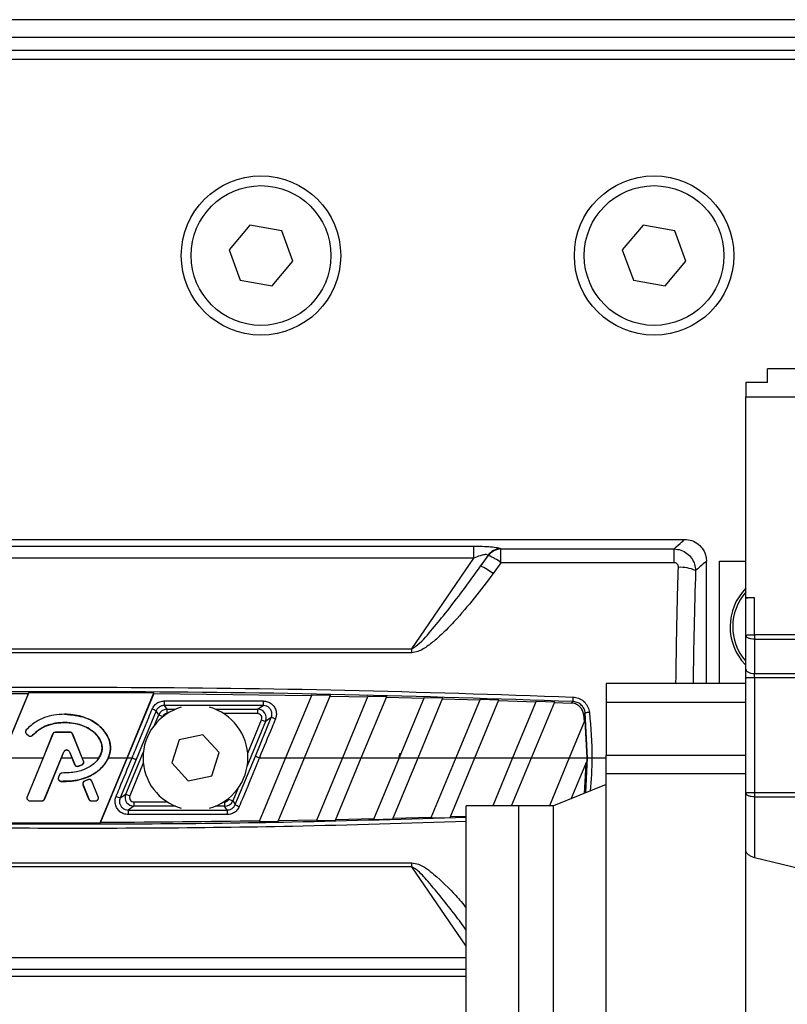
# Model space of a CAD drawing. Header units: millimetres. Extents: x 0 to 420, y 0 to 297.
# Tile 12 of 30: x 140 to 154, y 224 to 242. Entities that reach past the tile are written whole.
import ezdxf

# ---------------------------------------------------------------- set-up
doc = ezdxf.new("R2010")
doc.units = ezdxf.units.MM

msp = doc.modelspace()

# ---------------------------------------------------------------- linework, layer by layer
at = {"color": 7, "linetype": 'Continuous', "lineweight": 25}
for p, q in [((219.6169, 241.8248), (59.6493, 241.8248)), ((62.2888, 241.5049), (215.0579, 241.5049)), ((66.5846, 241.2649), (214.9779, 241.2649)), ((127.4756, 241.1049), (154.6701, 241.1049)), ((144.47, 238.0611), (144.09, 237.6083)), ((145.0521, 237.9584), (144.47, 238.0611)), ((151.6685, 238.0611), (151.2886, 237.6083)), ((152.2506, 237.9584), (151.6685, 238.0611)), ((145.2542, 237.403), (145.0521, 237.9584)), ((152.4528, 237.403), (152.2506, 237.9584)), ((144.09, 237.6083), (144.2921, 237.0529)), ((151.2886, 237.6083), (151.4907, 237.0529)), ((144.8742, 236.9502), (145.2542, 237.403)), ((152.0728, 236.9502), (152.4528, 237.403)), ((144.2921, 237.0529), (144.8742, 236.9502)), ((151.4907, 237.0529), (152.0728, 236.9502)), ((165.9478, 235.4291), (153.9502, 235.4291)), ((153.9502, 235.1803), (153.9502, 235.4291)), ((153.9502, 235.1803), (153.5503, 235.1803)), ((153.5503, 235.1803), (153.5503, 234.9162)), ((153.5503, 231.2345), (153.5503, 234.9162)), ((153.5503, 234.9162), (155.15, 234.9162)), ((129.7153, 232.3067), (152.4304, 232.3067)), ((133.5739, 232.183), (148.5718, 232.183)), ((148.5718, 231.9649), (148.5718, 232.183)), ((149.0669, 231.8789), (149.0669, 232.1329)), ((149.0669, 232.1329), (152.2394, 232.1329)), ((152.2394, 231.8789), (152.2394, 232.1329)), ((148.5718, 231.9649), (133.5739, 231.9649)), ((147.4334, 230.3023), (148.5718, 231.9649)), ((148.8271, 232.0147), (148.6929, 231.8187)), ((148.6929, 231.8187), (148.8366, 232.0103)), ((152.8303, 229.6673), (152.8303, 231.9068)), ((153.0704, 231.9068), (153.5503, 231.9068)), ((153.0704, 229.6673), (153.0704, 231.9068)), ((149.0669, 231.8789), (148.9232, 231.6812)), ((152.2394, 231.8789), (149.0669, 231.8789)), ((153.7103, 231.2345), (153.5503, 231.2345)), ((153.5503, 231.231), (153.5503, 231.2345)), ((153.5503, 230.5542), (153.5503, 231.231)), ((153.7103, 230.5577), (153.7103, 231.2345)), ((153.5503, 229.928), (153.5503, 230.5542)), ((155.9515, 230.5577), (153.7103, 230.5577)), ((153.7103, 230.4772), (155.9515, 230.4772)), ((153.7103, 230.4772), (153.7103, 229.8511)), ((134.7123, 230.3023), (147.4334, 230.3023)), ((147.4334, 230.2289), (147.4334, 230.3023)), ((147.4334, 230.2289), (134.7123, 230.2289)), ((153.5503, 227.6666), (153.5503, 229.7671)), ((153.7103, 229.8511), (155.9515, 229.8511)), ((153.7103, 229.7707), (153.7103, 227.6702)), ((155.9515, 229.7707), (153.7103, 229.7707)), ((153.5503, 229.6673), (150.9908, 229.6673)), ((150.9908, 229.6673), (150.9908, 229.667)), ((153.5503, 229.667), (150.9908, 229.667)), ((150.9908, 229.667), (150.9908, 229.3214)), ((137.6381, 229.4632), (140.4129, 229.4867)), ((139.925, 228.3075), (140.4129, 229.4867)), ((140.4202, 229.5007), (139.9265, 228.3075)), ((140.4202, 229.5007), (140.4129, 229.4867)), ((140.4202, 229.5007), (142.712, 229.496)), ((142.2192, 228.3075), (142.712, 229.496)), ((142.7077, 229.4821), (142.2207, 228.3075)), ((142.7077, 229.4821), (142.712, 229.496)), ((142.7077, 229.4821), (145.5955, 229.4453)), ((145.6012, 229.4592), (145.1242, 228.3075)), ((145.4705, 228.3075), (145.9448, 229.4525)), ((145.6012, 229.4592), (145.9448, 229.4525)), ((145.939, 229.4386), (146.6255, 229.4238)), ((146.6312, 229.4377), (146.1631, 228.3075)), ((146.5094, 228.3075), (146.9741, 229.4296)), ((146.6312, 229.4377), (146.9741, 229.4296)), ((146.9684, 229.4157), (147.6537, 229.398)), ((147.6594, 229.4119), (147.202, 228.3075)), ((147.5483, 228.3075), (148.0017, 229.4023)), ((147.6594, 229.4119), (148.0017, 229.4023)), ((147.996, 229.3884), (148.6801, 229.3679)), ((148.6858, 229.3817), (148.2409, 228.3075)), ((148.6858, 229.3817), (149.0275, 229.3707)), ((142.9012, 229.3478), (144.7134, 229.3478)), ((142.9012, 229.3478), (142.9012, 229.2646)), ((144.7134, 229.2646), (142.9012, 229.2646)), ((142.9012, 229.2646), (142.9475, 229.1953)), ((142.9475, 229.1953), (142.9475, 229.1154)), ((142.9475, 229.1953), (143.1075, 229.1953)), ((143.8372, 229.1953), (144.6098, 229.1953)), ((144.6098, 229.1953), (144.7134, 229.2646)), ((144.6098, 229.1953), (144.6098, 229.1154)), ((144.7134, 229.3478), (144.7134, 229.2646)), ((148.5871, 228.3075), (149.0275, 229.3707)), ((149.0218, 229.3568), (149.7047, 229.3334)), ((149.7104, 229.3472), (149.2797, 228.3075)), ((149.626, 228.3075), (150.0515, 229.3348)), ((149.7104, 229.3472), (150.0515, 229.3348)), ((150.0458, 229.321), (150.3536, 229.3093)), ((153.5503, 229.3214), (150.9908, 229.3214)), ((150.9908, 229.3214), (150.9908, 228.3556)), ((141.0728, 229.1042), (141.0728, 229.1056)), ((142.7533, 229.1661), (142.3844, 228.2769)), ((142.7195, 228.9029), (142.7997, 229.0966)), ((142.7997, 229.0966), (142.7533, 229.1661)), ((142.7997, 229.0966), (142.8736, 229.066)), ((142.8736, 229.066), (142.8684, 229.0535)), ((142.954, 229.1154), (142.9475, 229.1154)), ((144.6098, 229.1154), (143.9907, 229.1154)), ((144.5698, 228.3381), (144.8617, 229.0439)), ((144.8617, 229.0439), (144.7575, 228.9742)), ((150.5808, 229.0982), (150.5933, 228.9706)), ((150.6534, 228.3075), (150.6083, 229.1284)), ((144.7575, 228.9742), (144.4211, 228.1622)), ((144.4287, 228.3894), (144.6836, 229.0048)), ((144.6836, 229.0048), (144.7575, 228.9742)), ((150.6049, 228.9986), (150.3186, 228.3075)), ((150.6049, 228.9986), (150.6368, 228.3075)), ((140.3753, 228.8195), (140.3742, 228.8204)), ((140.3742, 228.8204), (140.3742, 228.8204)), ((140.3812, 228.7444), (140.3802, 228.7433)), ((140.3802, 228.7433), (140.4151, 228.7142)), ((140.3812, 228.7444), (140.416, 228.7154)), ((140.8589, 228.7401), (140.3905, 227.5929)), ((140.416, 228.7154), (140.4151, 228.7142)), ((140.4894, 228.7212), (140.4905, 228.7203)), ((140.4905, 228.7203), (140.4905, 228.7203)), ((140.8575, 228.7406), (140.6808, 228.3075)), ((140.8589, 228.7401), (140.8575, 228.7406)), ((140.9076, 228.7728), (140.9076, 228.7743)), ((141.1741, 228.7743), (140.9076, 228.7743)), ((141.1741, 228.7728), (140.9076, 228.7728)), ((141.1741, 228.7728), (141.1741, 228.7743)), ((141.2228, 228.7401), (141.2242, 228.7406)), ((141.4239, 228.2475), (141.2228, 228.7401)), ((141.4009, 228.3075), (141.2242, 228.7406)), ((143.6077, 228.7297), (143.1745, 228.6358)), ((143.9056, 228.4014), (143.6077, 228.7297)), ((143.1745, 228.6358), (143.0391, 228.2137)), ((139.9265, 228.3075), (140.6808, 228.3075)), ((140.6808, 228.3075), (140.389, 227.5935)), ((140.7104, 227.5531), (141.0631, 228.4169)), ((140.7118, 227.5525), (141.0199, 228.3075)), ((141.0199, 228.3075), (141.0644, 228.4164)), ((141.0199, 228.3075), (141.2088, 228.3075)), ((141.0631, 228.4169), (141.0644, 228.4164)), ((141.1656, 228.4169), (141.1643, 228.4164)), ((141.1643, 228.4164), (141.2088, 228.3075)), ((141.1656, 228.4169), (141.2606, 228.1842)), ((141.2088, 228.3075), (141.2593, 228.1837)), ((141.4252, 228.248), (141.4009, 228.3075)), ((141.4009, 228.3075), (141.706, 228.3075)), ((141.706, 228.3075), (141.6643, 228.2531)), ((141.7255, 227.1143), (142.2192, 228.3075)), ((142.2207, 228.3075), (141.7328, 227.1284)), ((141.8792, 228.3075), (142.2192, 228.3075)), ((142.1967, 227.6408), (142.519, 228.4189)), ((142.2207, 228.3075), (142.3106, 228.3075)), ((143.7703, 227.9792), (143.9056, 228.4014)), ((144.2009, 227.449), (144.5698, 228.3381)), ((145.1242, 228.3075), (144.6405, 227.1398)), ((144.6436, 228.3075), (145.1242, 228.3075)), ((144.989, 227.1452), (145.4705, 228.3075)), ((145.1242, 228.3075), (145.4705, 228.3075)), ((145.4705, 228.3075), (146.1631, 228.3075)), ((146.1631, 228.3075), (145.6867, 227.1575)), ((146.0359, 227.1644), (146.5094, 228.3075)), ((146.1631, 228.3075), (146.5094, 228.3075)), ((146.5094, 228.3075), (147.202, 228.3075)), ((147.202, 228.3075), (146.7348, 227.1798)), ((147.0846, 227.1882), (147.5483, 228.3075)), ((147.202, 228.3075), (147.5483, 228.3075)), ((147.5483, 228.3075), (148.2409, 228.3075)), ((148.2409, 228.3075), (147.7849, 227.2066)), ((148.1353, 227.2166), (148.5871, 228.3075)), ((148.2409, 228.3075), (148.5871, 228.3075)), ((148.5871, 228.3075), (149.2797, 228.3075)), ((149.2797, 228.3075), (148.9153, 227.4277)), ((149.2616, 227.4277), (149.626, 228.3075)), ((149.2797, 228.3075), (149.626, 228.3075)), ((149.626, 228.3075), (150.3186, 228.3075)), ((150.3186, 228.3075), (149.9542, 227.4277)), ((150.3186, 228.3075), (150.6368, 228.3075)), ((150.6181, 227.6649), (150.6534, 228.3075)), ((150.6368, 228.3075), (150.6365, 228.239)), ((150.7322, 228.3075), (150.9908, 228.3075)), ((150.9908, 228.3556), (153.5503, 228.3556)), ((150.9908, 228.0157), (150.9908, 228.3556)), ((141.2606, 228.1842), (141.2593, 228.1837)), ((141.3246, 228.1538), (141.3251, 228.1524)), ((141.3251, 228.1524), (141.3251, 228.1524)), ((141.3953, 228.179), (141.3958, 228.1777)), ((141.3958, 228.1777), (141.3958, 228.1777)), ((141.4239, 228.2475), (141.4252, 228.248)), ((142.3844, 228.2769), (142.0925, 227.5711)), ((142.5178, 228.2071), (142.2706, 227.6102)), ((143.0391, 228.2137), (143.337, 227.8854)), ((150.3546, 227.5585), (150.6365, 228.239)), ((150.622, 228.204), (150.589, 227.6531)), ((140.9824, 227.996), (140.9633, 227.9505)), ((140.9646, 227.95), (140.9633, 227.9505)), ((140.9837, 227.9955), (140.9646, 227.95)), ((140.9837, 227.9955), (140.9824, 227.996)), ((141.0322, 228.0292), (141.0322, 228.0292)), ((141.0322, 228.0278), (141.0322, 228.0292)), ((143.337, 227.8854), (143.7703, 227.9792)), ((153.5503, 228.0157), (150.9908, 228.0157)), ((150.9908, 221.7703), (150.9908, 228.0157)), ((141.0101, 227.8772), (141.01, 227.8758)), ((141.01, 227.8757), (141.01, 227.8758)), ((141.4132, 227.8106), (141.4118, 227.81)), ((141.4118, 227.81), (141.5168, 227.5525)), ((141.4132, 227.8106), (141.5183, 227.5531)), ((141.5048, 227.9077), (141.4405, 227.8801)), ((141.4411, 227.8788), (141.4405, 227.8801)), ((141.5054, 227.9064), (141.4411, 227.8788)), ((141.5054, 227.9064), (141.5048, 227.9077)), ((141.5748, 227.878), (141.5762, 227.8785)), ((141.6912, 227.5929), (141.5748, 227.878)), ((141.6927, 227.5935), (141.5762, 227.8785)), ((150.9908, 227.8155), (150.031, 227.4277)), ((140.3905, 227.5929), (140.389, 227.5935)), ((141.6912, 227.5929), (141.6927, 227.5935)), ((142.0925, 227.5711), (142.1967, 227.6408)), ((142.1967, 227.6408), (142.2706, 227.6102)), ((144.0806, 227.549), (144.0907, 227.5735)), ((144.246, 227.7394), (144.1544, 227.5185)), ((153.5503, 226.612), (153.5503, 227.6666)), ((153.7103, 227.6702), (156.3013, 227.6702)), ((153.7103, 227.5897), (156.4199, 227.5897)), ((153.7103, 227.5897), (153.7103, 226.4781)), ((140.4392, 227.5204), (140.4392, 227.5188)), ((140.4392, 227.5204), (140.6617, 227.5204)), ((140.4392, 227.5188), (140.6617, 227.5188)), ((140.6617, 227.5204), (140.6617, 227.5188)), ((140.7104, 227.5531), (140.7118, 227.5525)), ((141.5183, 227.5531), (141.5168, 227.5525)), ((141.567, 227.5204), (141.6425, 227.5204)), ((141.567, 227.5204), (141.567, 227.5188)), ((141.567, 227.5188), (141.6425, 227.5188)), ((141.6425, 227.5204), (141.6425, 227.5188)), ((142.3444, 227.4198), (142.2408, 227.3505)), ((142.3444, 227.4997), (142.3444, 227.4198)), ((142.3444, 227.4997), (142.954, 227.4997)), ((143.1075, 227.4198), (142.3444, 227.4198)), ((144.0067, 227.4198), (143.8372, 227.4198)), ((143.9907, 227.4997), (144.0067, 227.4997)), ((144.0067, 227.4997), (144.0067, 227.4198)), ((144.053, 227.3505), (144.0067, 227.4198)), ((144.0806, 227.549), (144.1544, 227.5185)), ((144.1544, 227.5185), (144.2009, 227.449)), ((149.3912, 227.4277), (148.4313, 227.4277)), ((148.4313, 216.9728), (148.4313, 227.4277)), ((150.031, 227.4277), (149.3912, 227.4277)), ((149.3912, 213.0306), (149.3912, 227.4277)), ((149.3912, 220.3875), (149.3912, 227.4277)), ((150.031, 220.3875), (150.031, 227.4277)), ((142.2408, 227.3505), (142.2408, 227.2673)), ((142.2408, 227.3505), (144.053, 227.3505)), ((144.053, 227.2673), (142.2408, 227.2673)), ((144.053, 227.3505), (144.053, 227.2673)), ((147.0905, 227.2024), (147.7907, 227.2208)), ((147.7849, 227.2066), (148.1353, 227.2166)), ((148.1412, 227.2308), (148.4313, 227.2397)), ((139.4337, 227.119), (141.7255, 227.1143)), ((141.7328, 227.1284), (141.7255, 227.1143)), ((144.6405, 227.1398), (144.989, 227.1452)), ((144.9949, 227.1593), (145.6926, 227.1716)), ((145.6867, 227.1575), (146.0359, 227.1644)), ((146.0417, 227.1785), (146.7407, 227.1939)), ((146.7348, 227.1798), (147.0846, 227.1882)), ((153.5503, 221.7703), (153.5503, 226.612)), ((134.7123, 226.3861), (147.4334, 226.3861)), ((147.4334, 226.3128), (134.7123, 226.3128)), ((147.4334, 226.3128), (147.4334, 226.3861)), ((148.4313, 224.8553), (147.4334, 226.3128)), ((153.7103, 226.4781), (155.013, 226.1686)), ((133.5739, 224.6502), (148.4313, 224.6502)), ((148.4313, 224.432), (133.5739, 224.432)), ((129.7153, 224.3083), (148.4313, 224.3083))]:
    msp.add_line(p, q, dxfattribs=at)
at = {"color": 7, "linetype": 'Continuous', "lineweight": 25, "flags": 128}
msp.add_lwpolyline([(150.6534, 228.3075), (150.657, 228.3075), (150.6629, 228.3075), (150.6709, 228.3075), (150.6807, 228.3075), (150.6922, 228.3075), (150.7048, 228.3075), (150.7183, 228.3075), (150.7322, 228.3075)], dxfattribs=at)
at = {"color": 7, "linetype": 'Continuous', "lineweight": 25}
for centre, radius in [((144.6721, 237.5057), 1.4597), ((151.8707, 237.5057), 1.4597), ((144.6721, 237.5057), 1.2797), ((151.8707, 237.5057), 1.2797)]:
    msp.add_circle(centre, radius, dxfattribs=at)
for centre, radius, start, end in [((149.0779, 231.8215), 0.3166, 93.7101, 142.38656), ((149.0875, 231.8165), 0.317, 93.72807, 142.32683), ((148.5113, 231.172), 0.8992, 51.82999, 68.78525), ((148.2967, 230.8932), 1.0067, 51.51295, 66.8234), ((152.353, 231.1277), 0.6683, 65.47457, 93.21734), ((154.2702, 230.707), 1.0078, 135.58469, 223.42124), ((154.2702, 230.707), 0.9598, 138.59038, 220.74736), ((153.6703, 229.4134), 1.8216, 88.74259, 93.7771), ((168.1493, 228.7186), 17.7793, 177.73778, 178.00287), ((143.4724, 228.3075), 0.9598, 105.66214, 254.33786), ((142.4355, 228.5615), 0.6831, 62.26915, 69.07134), ((142.9475, 229.0353), 0.16, 90.02333, 157.47667), ((143.4724, 228.3075), 0.9598, 285.66214, 74.33786), ((144.6096, 229.0353), 0.16, 337.55225, 89.94775), ((144.5987, 228.2491), 0.8372, 66.27194, 71.68854), ((150.7693, 228.2474), 0.8956, 95.29563, 100.35613), ((140.4149, 228.7848), 0.0526, 138.8059, 230.16689), ((140.4497, 228.7557), 0.0526, 230.16689, 318.97709), ((140.9076, 228.7202), 0.0526, 90, 157.79071), ((141.1741, 228.7202), 0.0526, 22.20929, 90), ((141.1143, 228.396), 0.0554, 22.20926, 157.79071), ((141.3093, 228.2041), 0.0526, 202.20926, 286.93498), ((141.3753, 228.2276), 0.0526, 292.3787, 22.20929), ((141.0131, 227.9297), 0.0526, 157.29049, 266.67135), ((141.0322, 227.9752), 0.0526, 90.035, 157.29049), ((141.4619, 227.8305), 0.0526, 113.24584, 202.20927), ((141.5261, 227.8581), 0.0526, 22.20926, 113.24584), ((140.4392, 227.573), 0.0526, 157.79071, 270), ((141.6425, 227.573), 0.0526, 270, 22.20926), ((142.3555, 228.3659), 0.8372, 246.27194, 251.68854), ((142.3446, 227.5797), 0.16, 157.55225, 269.94775), ((140.6617, 227.573), 0.0526, 270, 337.79071), ((141.567, 227.573), 0.0526, 202.20927, 270), ((144.0067, 227.5797), 0.16, 270.02333, 337.47667), ((144.5187, 228.0536), 0.6831, 242.26915, 249.07134)]:
    msp.add_arc(centre, radius, start, end, dxfattribs=at)
for centre, major_axis, ratio, start_param, end_param in [((137.0628, 218.7095), (12.3233, 13.2056), 0.2629188, 0.0805186, 0.0826451), ((136.8325, 218.9027), (12.3463, 12.8733), 0.2632659, 0.0872387, 0.0893652), ((142.9475, 229.0353), (0.0445, -0.0666), 0.9991192, 2.552951, 3.7302343), ((144.6096, 229.0353), (-0.0666, -0.0445), 0.9980304, 2.160756, 4.1224293), ((137.4946, 210.8825), (25.4, 94.627), 0.0505697, 4.911064, 4.9120613), ((142.3446, 227.5797), (0.0666, 0.0445), 0.9980304, 2.160756, 4.1224293), ((144.0067, 227.5797), (-0.0445, 0.0666), 0.9991192, 2.552951, 3.7302343)]:
    msp.add_ellipse(centre, major_axis=major_axis, ratio=ratio, start_param=start_param, end_param=end_param, dxfattribs=at)
for points, knots in [([(152.2394, 232.1329), (152.2904, 232.1805), (152.3996, 232.2824), (152.4197, 232.2983), (152.4304, 232.3067)], [0, 0, 0, 0, 0.46709204, 1, 1, 1, 1]), ([(152.4304, 232.3067), (152.4753, 232.3023), (152.5653, 232.2935), (152.6851, 232.2245), (152.7755, 232.123), (152.8235, 232.0106), (152.8284, 231.9363), (152.8303, 231.9068)], [0, 0, 0, 0, 0.2146973, 0.4293947, 0.6440908, 0.8587843, 1, 1, 1, 1]), ([(148.5718, 232.183), (148.6383, 232.1823), (148.7594, 232.181), (148.9176, 232.1695), (149.0146, 232.1542), (149.0462, 232.1418), (149.0574, 232.1374)], [0, 0, 0, 0, 0.3216376, 0.5854074, 0.8528627, 1, 1, 1, 1]), ([(152.2394, 232.1329), (152.2807, 232.1281), (152.3638, 232.1187), (152.4751, 232.0564), (152.562, 231.9658), (152.6186, 231.8549), (152.6266, 231.7746), (152.6305, 231.7357)], [0, 0, 0, 0, 0.2031561, 0.4077184, 0.6081168, 0.8102288, 1, 1, 1, 1]), ([(148.8271, 232.0147), (148.8238, 232.0186), (148.8174, 232.0258), (148.7936, 232.0291), (148.7509, 232.0254), (148.6729, 232.0049), (148.6094, 231.9798), (148.5718, 231.9649)], [0, 0, 0, 0, 0.1241935, 0.2362557, 0.3517004, 0.6157087, 1, 1, 1, 1]), ([(152.8303, 231.9068), (152.8193, 231.8986), (152.7985, 231.8832), (152.6842, 231.7829), (152.6305, 231.7357)], [0, 0, 0, 0, 0.5296718, 1, 1, 1, 1]), ([(147.4334, 230.3023), (147.4583, 230.3178), (147.5954, 230.4034), (147.7865, 230.6382), (148.1913, 231.119), (148.4818, 231.5242), (148.6929, 231.8187)], [0, 0, 0, 0, 0.0441016, 0.2430221, 0.4498948, 1, 1, 1, 1]), ([(152.3155, 231.795), (152.3152, 231.8033), (152.3144, 231.8203), (152.304, 231.844), (152.2871, 231.8634), (152.2647, 231.8765), (152.2478, 231.8781), (152.2394, 231.8789)], [0, 0, 0, 0, 0.1986721, 0.4049264, 0.603668, 0.8026017, 1, 1, 1, 1]), ([(152.2719, 229.6673), (152.2763, 230.0192), (152.2851, 230.7324), (152.3053, 231.4377), (152.3155, 231.795)], [0, 0, 0, 0, 0.4935513, 1, 1, 1, 1]), ([(152.6305, 231.7357), (152.62, 231.3872), (152.5993, 230.7016), (152.5904, 230.0082), (152.586, 229.6673)], [0, 0, 0, 0, 0.5084053, 1, 1, 1, 1]), ([(148.9232, 231.6812), (148.6958, 231.3808), (148.3817, 230.9659), (147.9601, 230.5424), (147.7381, 230.359), (147.581, 230.2553), (147.4714, 230.2357), (147.4334, 230.2289)], [0, 0, 0, 0, 0.53612896, 0.74031165, 0.84346928, 0.94579607, 1, 1, 1, 1]), ([(153.5503, 229.7671), (153.5503, 229.7952), (153.5503, 229.8514), (153.5503, 229.9025), (153.5503, 229.928)], [0, 0, 0, 0, 0.4996212, 1, 1, 1, 1]), ([(131.7619, 229.4204), (133.4734, 229.4761), (136.8971, 229.5875), (141.7144, 229.6123), (146.2108, 229.561), (148.9927, 229.4673), (150.3838, 229.4204)], [0, 0, 0, 0, 0.2757904, 0.5517065, 0.7758195, 1, 1, 1, 1]), ([(150.3807, 229.3382), (148.9905, 229.3849), (146.2095, 229.4783), (141.7154, 229.5294), (136.8993, 229.5047), (133.4766, 229.3937), (131.7649, 229.3382)], [0, 0, 0, 0, 0.2241132, 0.4482934, 0.7240843, 1, 1, 1, 1]), ([(150.3838, 229.4204), (150.4196, 229.4155), (150.4912, 229.4057), (150.5845, 229.3471), (150.6527, 229.2636), (150.6801, 229.1887), (150.6857, 229.1465), (150.6866, 229.1392)], [0, 0, 0, 0, 0.2392418, 0.4787966, 0.7155298, 0.9504737, 1, 1, 1, 1]), ([(142.3106, 228.3075), (142.3106, 228.3075), (142.331, 228.3568), (142.4327, 228.6033), (142.5557, 228.9006), (142.6584, 229.1485), (142.6795, 229.1995)], [0, 0, 0, 0, 0.0000099, 0.1657177, 0.8285842, 1, 1, 1, 1]), ([(142.6795, 229.1995), (142.6923, 229.2234), (142.7178, 229.2714), (142.7836, 229.3217), (142.8478, 229.3451), (142.8879, 229.3471), (142.9012, 229.3478)], [0, 0, 0, 0, 0.2866964, 0.5730879, 0.8593108, 1, 1, 1, 1]), ([(142.9012, 229.2646), (142.8923, 229.2641), (142.8656, 229.2628), (142.8228, 229.2473), (142.7789, 229.2139), (142.7619, 229.182), (142.7533, 229.1661)], [0, 0, 0, 0, 0.1408583, 0.4273306, 0.7136849, 1, 1, 1, 1]), ([(144.7134, 229.3478), (144.7405, 229.3451), (144.7946, 229.3398), (144.8666, 229.2982), (144.9214, 229.237), (144.9522, 229.1608), (144.9573, 229.0833), (144.9423, 229.0365), (144.9356, 229.0155)], [0, 0, 0, 0, 0.1719653, 0.3440505, 0.5162242, 0.6882936, 0.860158, 1, 1, 1, 1]), ([(144.8617, 229.0439), (144.8662, 229.0579), (144.8762, 229.0889), (144.8728, 229.1405), (144.8522, 229.1911), (144.8157, 229.2318), (144.7676, 229.2593), (144.7315, 229.2628), (144.7134, 229.2646)], [0, 0, 0, 0, 0.1396147, 0.3111262, 0.4829601, 0.6551624, 0.8275585, 1, 1, 1, 1]), ([(150.3536, 229.3093), (150.3615, 229.3177), (150.3706, 229.3273), (150.3796, 229.337), (150.3807, 229.3382)], [0, 0, 0, 0, 0.8743928, 1, 1, 1, 1]), ([(150.5808, 229.0982), (150.5754, 229.1243), (150.5646, 229.1766), (150.5167, 229.2426), (150.4515, 229.2893), (150.3933, 229.3068), (150.3603, 229.3089), (150.3536, 229.3093)], [0, 0, 0, 0, 0.2356419, 0.4713699, 0.7054609, 0.9404945, 1, 1, 1, 1]), ([(150.6083, 229.1284), (150.6076, 229.1339), (150.6036, 229.1656), (150.5833, 229.2219), (150.532, 229.2844), (150.4616, 229.3279), (150.4077, 229.3348), (150.3807, 229.3382)], [0, 0, 0, 0, 0.0495503, 0.2840335, 0.5200495, 0.7595617, 1, 1, 1, 1]), ([(141.0728, 229.1056), (141.0088, 229.102), (140.8289, 229.0916), (140.5745, 229.0057), (140.4315, 228.8734), (140.3742, 228.8204)], [0, 0, 0, 0, 0.249116, 0.6991484, 1, 1, 1, 1]), ([(141.0728, 229.1042), (141.0088, 229.1006), (140.8291, 229.0902), (140.5751, 229.0044), (140.4324, 228.8723), (140.3753, 228.8195)], [0, 0, 0, 0, 0.24950136, 0.69955194, 1, 1, 1, 1]), ([(141.0101, 227.8772), (141.0744, 227.8765), (141.2583, 227.8746), (141.5211, 227.9491), (141.7461, 228.1021), (141.8676, 228.2645), (141.9211, 228.4263), (141.9134, 228.5798), (141.8566, 228.728), (141.7383, 228.8813), (141.5271, 229.0257), (141.2854, 229.0963), (141.1241, 229.1023), (141.0728, 229.1042)], [0, 0, 0, 0, 0.0817309, 0.233883, 0.3383718, 0.4231794, 0.4871925, 0.5513992, 0.6146082, 0.6864857, 0.7945885, 0.934778, 1, 1, 1, 1]), ([(141.0728, 229.1058), (141.2038, 229.0942), (141.4241, 229.0746), (141.6829, 228.9309), (141.8353, 228.7713), (141.9126, 228.5989), (141.9252, 228.4385), (141.8926, 228.3456), (141.8792, 228.3075)], [0, 0, 0, 0, 0.2920296, 0.491409, 0.650736, 0.7800175, 0.9099395, 1, 1, 1, 1]), ([(141.8792, 228.3075), (141.893, 228.347), (141.9235, 228.4345), (141.9143, 228.5802), (141.858, 228.7287), (141.7391, 228.8824), (141.5276, 229.0271), (141.2856, 229.0977), (141.124, 229.1037), (141.0728, 229.1056)], [0, 0, 0, 0, 0.0931866, 0.2068629, 0.3187658, 0.4459705, 0.6371433, 0.8849532, 1, 1, 1, 1]), ([(144.9356, 229.0155), (144.9153, 228.9663), (144.8181, 228.7303), (144.7207, 228.4942), (144.6436, 228.3075), (144.6436, 228.3075)], [0, 0, 0, 0, 0.2088547, 0.9999875, 1, 1, 1, 1]), ([(150.6083, 229.1284), (150.6066, 229.1265), (150.5974, 229.1165), (150.5883, 229.1064), (150.5808, 229.0982)], [0, 0, 0, 0, 0.18486256, 1, 1, 1, 1]), ([(150.6866, 229.1392), (150.7094, 228.8622), (150.7322, 228.5852), (150.7322, 228.3075), (150.7322, 228.3075)], [0, 0, 0, 0, 0.9999885, 1, 1, 1, 1]), ([(140.4894, 228.7212), (140.5353, 228.7638), (140.6442, 228.8649), (140.894, 228.9516), (141.1833, 228.9628), (141.4461, 228.895), (141.623, 228.7792), (141.7213, 228.6558), (141.7642, 228.5404), (141.7651, 228.4364), (141.7311, 228.3395), (141.6506, 228.2223), (141.4999, 228.1136), (141.2796, 228.0359), (141.1194, 228.0306), (141.0322, 228.0278)], [0, 0, 0, 0, 0.0744355, 0.1765965, 0.3078044, 0.416953, 0.4959449, 0.5567626, 0.6027806, 0.6408112, 0.6787299, 0.7239947, 0.8091495, 0.8960928, 1, 1, 1, 1]), ([(141.706, 228.3075), (141.7264, 228.3461), (141.7619, 228.4132), (141.7646, 228.523), (141.7316, 228.6316), (141.648, 228.7532), (141.4854, 228.8745), (141.2287, 228.9565), (140.9369, 228.9574), (140.6659, 228.8775), (140.5452, 228.7693), (140.4905, 228.7203)], [0, 0, 0, 0, 0.0740601, 0.129092, 0.1838683, 0.2675605, 0.3785192, 0.5271032, 0.7235915, 0.8746677, 1, 1, 1, 1]), ([(140.4905, 228.7203), (140.5245, 228.7537), (140.5932, 228.8209), (140.7789, 228.9177), (141.0573, 228.9714), (141.3444, 228.9309), (141.5444, 228.8333), (141.6603, 228.7365), (141.7284, 228.6352), (141.7575, 228.5467), (141.7655, 228.4757), (141.7526, 228.4), (141.7283, 228.3439), (141.7098, 228.3137), (141.706, 228.3075)], [0, 0, 0, 0, 0.0816759, 0.1646115, 0.3561566, 0.560306, 0.6508741, 0.7362571, 0.8174548, 0.8568877, 0.8957763, 0.9391136, 0.9874336, 1, 1, 1, 1]), ([(140.3742, 228.8204), (140.3706, 228.8155), (140.3635, 228.8055), (140.3599, 228.7872), (140.3621, 228.769), (140.3695, 228.7537), (140.3771, 228.7464), (140.3802, 228.7433)], [0, 0, 0, 0, 0.2115402, 0.4230795, 0.6346358, 0.8461886, 1, 1, 1, 1]), ([(140.4151, 228.7142), (140.4202, 228.7108), (140.4303, 228.7039), (140.4487, 228.7007), (140.4668, 228.7034), (140.4812, 228.7108), (140.488, 228.7177), (140.4905, 228.7203)], [0, 0, 0, 0, 0.2176042, 0.435209, 0.6528011, 0.8703916, 1, 1, 1, 1]), ([(140.9076, 228.7743), (140.9015, 228.7737), (140.8893, 228.7725), (140.8732, 228.7631), (140.8627, 228.7517), (140.8588, 228.7434), (140.8575, 228.7406)], [0, 0, 0, 0, 0.2848756, 0.5697503, 0.8546502, 1, 1, 1, 1]), ([(141.2242, 228.7406), (141.2213, 228.746), (141.2156, 228.7568), (141.2009, 228.7682), (141.1864, 228.7736), (141.1772, 228.7741), (141.1741, 228.7743)], [0, 0, 0, 0, 0.2849597, 0.5699208, 0.854848, 1, 1, 1, 1]), ([(141.8792, 228.3075), (141.8489, 228.2536), (141.7858, 228.1415), (141.6032, 227.9947), (141.339, 227.8827), (141.1228, 227.8781), (141.01, 227.8757)], [0, 0, 0, 0, 0.1793605, 0.372907, 0.6727428, 1, 1, 1, 1]), ([(141.01, 227.8758), (141.0743, 227.8751), (141.2584, 227.8732), (141.5216, 227.9477), (141.7468, 228.1009), (141.8441, 228.2302), (141.8755, 228.2993), (141.8792, 228.3075)], [0, 0, 0, 0, 0.1877206, 0.5377153, 0.7782242, 0.9735007, 1, 1, 1, 1]), ([(141.0644, 228.4164), (141.0672, 228.4218), (141.0729, 228.4326), (141.0876, 228.444), (141.1049, 228.4502), (141.1235, 228.4503), (141.1408, 228.4442), (141.1557, 228.4327), (141.1614, 228.4219), (141.1643, 228.4164)], [0, 0, 0, 0, 0.1425795, 0.285159, 0.4277395, 0.5703202, 0.7129009, 0.8554816, 1, 1, 1, 1]), ([(142.0186, 227.5995), (142.0389, 227.6488), (142.1361, 227.8848), (142.2335, 228.1208), (142.3106, 228.3075), (142.3106, 228.3075)], [0, 0, 0, 0, 0.2088547, 0.9999875, 1, 1, 1, 1]), ([(144.6436, 228.3075), (144.6436, 228.3075), (144.6232, 228.2582), (144.5215, 228.0118), (144.3985, 227.7144), (144.2958, 227.4665), (144.2747, 227.4156)], [0, 0, 0, 0, 0.0000099, 0.1657177, 0.8285842, 1, 1, 1, 1]), ([(150.7322, 228.3075), (150.7322, 228.3075), (150.7322, 228.1038), (150.7155, 227.9007), (150.6988, 227.6975)], [0, 0, 0, 0, 0.00001571, 1, 1, 1, 1]), ([(141.2593, 228.1837), (141.2622, 228.1783), (141.2679, 228.1675), (141.2826, 228.156), (141.2999, 228.1499), (141.3147, 228.1497), (141.3228, 228.1518), (141.3251, 228.1524)], [0, 0, 0, 0, 0.2280552, 0.4561107, 0.6841611, 0.9122044, 1, 1, 1, 1]), ([(141.3246, 228.1538), (141.3307, 228.1556), (141.3427, 228.1594), (141.3664, 228.1675), (141.3838, 228.1744), (141.3953, 228.179)], [0, 0, 0, 0, 0.2522974, 0.5045944, 1, 1, 1, 1]), ([(141.3958, 228.1777), (141.3899, 228.1753), (141.3782, 228.1706), (141.3547, 228.1619), (141.3369, 228.1562), (141.3251, 228.1524)], [0, 0, 0, 0, 0.2528993, 0.5057988, 1, 1, 1, 1]), ([(141.3251, 228.1524), (141.3311, 228.1543), (141.3431, 228.1581), (141.3668, 228.1662), (141.3842, 228.1731), (141.3958, 228.1777)], [0, 0, 0, 0, 0.2518521, 0.5037039, 1, 1, 1, 1]), ([(141.3958, 228.1777), (141.4012, 228.1806), (141.412, 228.1863), (141.4234, 228.2011), (141.4295, 228.2184), (141.4297, 228.2348), (141.4265, 228.2443), (141.4252, 228.248)], [0, 0, 0, 0, 0.2150931, 0.430186, 0.6452833, 0.8603843, 1, 1, 1, 1]), ([(140.9633, 227.9505), (140.9615, 227.9447), (140.9579, 227.933), (140.9602, 227.9145), (140.9682, 227.8978), (140.9812, 227.8848), (140.996, 227.8774), (141.006, 227.8762), (141.01, 227.8757)], [0, 0, 0, 0, 0.1766703, 0.35334031, 0.5300157, 0.7066839, 0.8833309, 1, 1, 1, 1]), ([(141.0322, 228.0292), (141.0261, 228.0286), (141.0139, 228.0274), (140.9978, 228.0181), (140.9875, 228.0068), (140.9836, 227.9987), (140.9824, 227.996)], [0, 0, 0, 0, 0.2872871, 0.574574, 0.8618699, 1, 1, 1, 1]), ([(141.4405, 227.8801), (141.4352, 227.8772), (141.4245, 227.8713), (141.4133, 227.8563), (141.4074, 227.8389), (141.4075, 227.8227), (141.4106, 227.8135), (141.4118, 227.81)], [0, 0, 0, 0, 0.2171922, 0.4343834, 0.6515997, 0.86885, 1, 1, 1, 1]), ([(141.5762, 227.8785), (141.5733, 227.8839), (141.5676, 227.8947), (141.5529, 227.9062), (141.5355, 227.9123), (141.5187, 227.9126), (141.5089, 227.9092), (141.5048, 227.9077)], [0, 0, 0, 0, 0.2123239, 0.4246488, 0.6369509, 0.8492297, 1, 1, 1, 1]), ([(140.389, 227.5935), (140.3873, 227.5876), (140.3838, 227.5759), (140.3863, 227.5573), (140.3944, 227.5407), (140.4076, 227.5277), (140.4233, 227.5201), (140.4343, 227.5192), (140.4392, 227.5188)], [0, 0, 0, 0, 0.1722762, 0.3445517, 0.5168392, 0.6890958, 0.8612817, 1, 1, 1, 1]), ([(141.6425, 227.5188), (141.6486, 227.5194), (141.6608, 227.5206), (141.677, 227.5299), (141.6894, 227.5437), (141.6963, 227.5608), (141.6975, 227.5782), (141.6942, 227.5888), (141.6927, 227.5935)], [0, 0, 0, 0, 0.172078, 0.3441546, 0.5162718, 0.6884683, 0.8607316, 1, 1, 1, 1]), ([(142.2408, 227.2673), (142.2137, 227.2699), (142.1596, 227.2753), (142.0876, 227.3168), (142.0328, 227.3781), (142.002, 227.4542), (141.9969, 227.5318), (142.0119, 227.5785), (142.0186, 227.5995)], [0, 0, 0, 0, 0.1719653, 0.3440505, 0.5162242, 0.6882936, 0.860158, 1, 1, 1, 1]), ([(142.0925, 227.5711), (142.088, 227.5572), (142.0779, 227.5261), (142.0814, 227.4745), (142.102, 227.4239), (142.1385, 227.3833), (142.1866, 227.3557), (142.2227, 227.3522), (142.2408, 227.3505)], [0, 0, 0, 0, 0.1396147, 0.3111262, 0.4829601, 0.6551624, 0.8275585, 1, 1, 1, 1]), ([(140.6617, 227.5188), (140.6678, 227.5194), (140.68, 227.5206), (140.6961, 227.5299), (140.7066, 227.5414), (140.7105, 227.5497), (140.7118, 227.5525)], [0, 0, 0, 0, 0.2847295, 0.5694567, 0.8542509, 1, 1, 1, 1]), ([(141.5168, 227.5525), (141.5197, 227.5471), (141.5254, 227.5362), (141.5402, 227.5248), (141.5547, 227.5194), (141.5639, 227.5189), (141.567, 227.5188)], [0, 0, 0, 0, 0.2849603, 0.5699242, 0.8547928, 1, 1, 1, 1]), ([(144.053, 227.3505), (144.0619, 227.3509), (144.0886, 227.3522), (144.1314, 227.3678), (144.1753, 227.4012), (144.1923, 227.433), (144.2009, 227.449)], [0, 0, 0, 0, 0.1408583, 0.4273306, 0.7136849, 1, 1, 1, 1]), ([(144.2747, 227.4156), (144.2619, 227.3916), (144.2364, 227.3437), (144.1706, 227.2933), (144.1064, 227.2699), (144.0663, 227.2679), (144.053, 227.2673)], [0, 0, 0, 0, 0.2866964, 0.5730879, 0.8593108, 1, 1, 1, 1]), ([(131.7649, 227.2769), (133.1552, 227.2301), (135.9361, 227.1365), (140.4303, 227.087), (144.5964, 227.1019), (147.3694, 227.1891), (148.4313, 227.2225)], [0, 0, 0, 0, 0.2503312, 0.5007373, 0.8087917, 1, 1, 1, 1]), ([(148.4313, 227.14), (147.3706, 227.1066), (144.5976, 227.0191), (140.4312, 227.0041), (135.9349, 227.0538), (133.153, 227.1477), (131.7619, 227.1947)], [0, 0, 0, 0, 0.190951, 0.49919, 0.7495573, 1, 1, 1, 1]), ([(141.7328, 227.1284), (141.7639, 227.1284), (142.7351, 227.1312), (143.7062, 227.1427), (144.6463, 227.1539)], [0, 0, 0, 0, 0.0320101, 1, 1, 1, 1]), ([(153.7103, 226.4781), (153.6895, 226.4845), (153.6479, 226.4973), (153.5951, 226.5317), (153.5654, 226.5652), (153.5522, 226.5926), (153.5509, 226.6056), (153.5503, 226.612)], [0, 0, 0, 0, 0.2497665, 0.4994599, 0.7487739, 0.8754179, 1, 1, 1, 1]), ([(147.4334, 226.3861), (147.4744, 226.3782), (147.6278, 226.3483), (147.901, 226.1238), (148.189, 225.8549), (148.3689, 225.6345), (148.4313, 225.558)], [0, 0, 0, 0, 0.0940988, 0.3523072, 0.7751873, 1, 1, 1, 1]), ([(148.4313, 225.1523), (148.3642, 225.245), (148.143, 225.5501), (147.8381, 225.9187), (147.5747, 226.2234), (147.4604, 226.2957), (147.4334, 226.3128)], [0, 0, 0, 0, 0.2242895, 0.7381327, 0.9380813, 1, 1, 1, 1])]:
    msp.add_open_spline(points, degree=3, knots=knots, dxfattribs=at)
for points in [[(153.5503, 230.5542), (153.5527, 230.5546), (153.5575, 230.5555), (153.5945, 230.5567), (153.6474, 230.5575), (153.6893, 230.5576), (153.7103, 230.5577)], [(153.7103, 230.4772), (153.6893, 230.4784), (153.6474, 230.4807), (153.5945, 230.4985), (153.5575, 230.5239), (153.5527, 230.5441), (153.5503, 230.5542)], [(153.7103, 230.5577), (153.7103, 230.5436), (153.7103, 230.5155), (153.7103, 230.49), (153.7103, 230.4772)], [(153.5503, 229.928), (153.5527, 229.9179), (153.5575, 229.8978), (153.5945, 229.8723), (153.6474, 229.8546), (153.6893, 229.8522), (153.7103, 229.8511)], [(153.7103, 229.7707), (153.6893, 229.7706), (153.6474, 229.7705), (153.5945, 229.7697), (153.5575, 229.7685), (153.5527, 229.7676), (153.5503, 229.7671)], [(153.7103, 229.7707), (153.7103, 229.7847), (153.7103, 229.8128), (153.7103, 229.8383), (153.7103, 229.8511)], [(142.3106, 228.3075), (142.3201, 228.3036), (142.339, 228.2958), (142.3631, 228.2858), (142.3803, 228.2787), (142.3831, 228.2775), (142.3844, 228.2769)], [(144.5698, 228.3381), (144.5711, 228.3375), (144.5739, 228.3364), (144.5911, 228.3293), (144.6152, 228.3193), (144.6341, 228.3115), (144.6436, 228.3075)], [(153.5503, 227.6666), (153.5527, 227.6671), (153.5575, 227.668), (153.5945, 227.6692), (153.6474, 227.67), (153.6893, 227.6701), (153.7103, 227.6702)], [(153.7103, 227.5897), (153.6893, 227.5909), (153.6474, 227.5932), (153.5945, 227.611), (153.5575, 227.6364), (153.5527, 227.6566), (153.5503, 227.6666)], [(153.7103, 227.6702), (153.7103, 227.6561), (153.7103, 227.628), (153.7103, 227.6025), (153.7103, 227.5897)]]:
    msp.add_open_spline(points, degree=3, dxfattribs=at)

doc.saveas('drawing.dxf')
